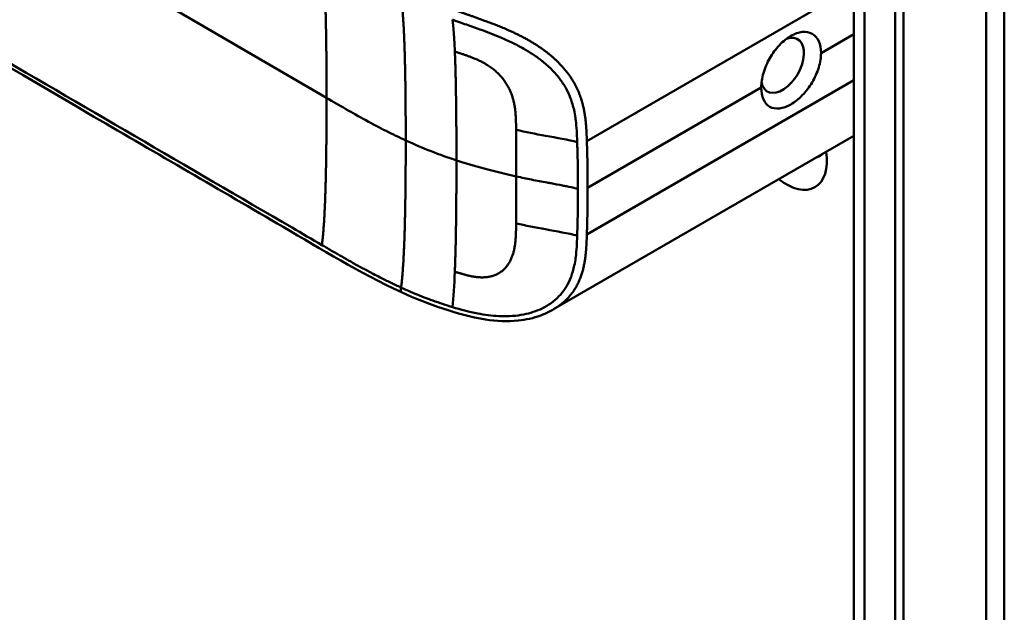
# Model space of a CAD drawing. Header units: millimetres. Extents: x 20 to 833, y 20 to 574.
# Tile 3 of 17: x 206 to 238, y 72 to 91. Entities that reach past the tile are written whole.
import ezdxf

# ---------------------------------------------------------------- set-up
doc = ezdxf.new("R2010")
doc.units = ezdxf.units.MM
doc.header["$LTSCALE"] = 2
doc.layers.add('Sichtbare Kanten(DIN)', color=7, linetype='Continuous', lineweight=50)
doc.layers.add('Sichtbare tangentiale Kanten(DIN)', color=7, linetype='Continuous', lineweight=50)

msp = doc.modelspace()

# ---------------------------------------------------------------- linework, layer by layer
at = {"layer": 'Sichtbare Kanten(DIN)'}
for p, q in [((233.572, 49.151), (233.572, 111.019)), ((234.914, 47.763), (234.914, 110.284)), ((235.188, 110.442), (235.188, 47.921)), ((223.766, 90.224), (223.766, 90.224)), ((233.572, 87.655), (223.804, 82.015))]:
    msp.add_line(p, q, dxfattribs=at)
for centre, major_axis, start_param, end_param in [((231.253, 89.951), (0.492, 0.852), 2.540385, 6.888941), ((231.378, 87.597), (0.93, -1.611), 5.310049, 7.256321), ((231.944, 87.923), (0.53, -0.918), 6.124253, 6.442118)]:
    msp.add_ellipse(centre, major_axis=major_axis, ratio=0.57735, start_param=start_param, end_param=end_param, dxfattribs=at)
for points, knots in [([(238.469, 114.285), (238.469, 103.398), (238.469, 92.512), (238.469, 71.889), (238.469, 62.153), (238.469, 52.417)], [0, 0, 0, 0, 10, 10, 18.943141, 18.943141, 18.943141, 18.943141]), ([(218.854, 82.569), (217.463, 83.208), (216.253, 83.967), (212.951, 85.89), (210.898, 87.086), (202.685, 91.868), (196.526, 95.455), (188.057, 100.386), (185.747, 101.731), (181.705, 104.085), (179.794, 105.01), (178.01, 106.452), (177.705, 106.752), (177.294, 107.309), (177.154, 107.56), (176.984, 108.027), (176.937, 108.243), (176.916, 108.565), (176.915, 108.668), (176.927, 108.851), (176.936, 108.928), (176.952, 109.028), (176.954, 109.036), (176.956, 109.05), (176.957, 109.055), (176.958, 109.062), (176.959, 109.065), (176.959, 109.069), (176.96, 109.071), (176.96, 109.073), (176.96, 109.073), (176.96, 109.074), (176.96, 109.074), (176.961, 109.075), (176.961, 109.076), (176.961, 109.077), (176.961, 109.077), (176.961, 109.078)], [0, 0, 0, 0, 1.330879, 1.330879, 3.517902, 3.517902, 10.078968, 10.078968, 12.539368, 12.539368, 14.385097, 14.385097, 14.827131, 14.827131, 15.157869, 15.157869, 15.425993, 15.425993, 15.548214, 15.548214, 15.639932, 15.639932, 15.648432, 15.648432, 15.652584, 15.652584, 15.654666, 15.654666, 15.655832, 15.655832, 15.656235, 15.656235, 15.656577, 15.656577, 15.657146, 15.657146, 15.657775, 15.657775, 15.657775, 15.657775]), ([(232.505, 90.352), (232.505, 90.493), (232.48, 90.63), (232.378, 90.848), (232.302, 90.931), (232.126, 91.029), (232.016, 91.052), (231.775, 91.027), (231.645, 90.98), (231.402, 90.84), (231.273, 90.737), (231.035, 90.485), (230.926, 90.336), (230.755, 90.037), (230.681, 89.867), (230.582, 89.533), (230.558, 89.369), (230.558, 89.228)], [-1.550092, -1.550092, -1.550092, -1.550092, -1.420561, -1.420561, -1.290997, -1.290997, -1.162206, -1.162206, -1.033415, -1.033415, -0.904355, -0.904355, -0.775296, -0.775296, -0.646001, -0.646001, -0.51674, -0.51674, -0.51674, -0.51674]), ([(232.505, 90.352), (232.505, 90.352), (232.505, 90.352), (232.505, 90.211), (232.48, 90.047), (232.378, 89.714), (232.302, 89.545), (232.126, 89.249), (232.016, 89.101), (231.775, 88.851), (231.645, 88.749), (231.524, 88.679), (231.402, 88.609), (231.273, 88.561), (231.035, 88.535), (230.926, 88.557), (230.755, 88.653), (230.681, 88.735), (230.582, 88.952), (230.558, 89.087), (230.558, 89.228), (230.558, 89.228), (230.558, 89.228)], [1.55009, 1.55009, 1.55009, 1.55009, 1.550123, 1.550123, 1.679687, 1.679687, 1.809251, 1.809251, 1.938041, 1.938041, 2.066832, 2.066832, 2.066832, 2.195892, 2.195892, 2.324951, 2.324951, 2.454246, 2.454246, 2.58354, 2.58354, 2.583573, 2.583573, 2.583573, 2.583573]), ([(223.804, 82.015), (223.803, 82.015), (223.801, 82.014), (223.799, 82.012), (223.797, 82.011), (223.793, 82.009), (223.79, 82.007), (223.782, 82.002), (223.776, 81.999), (223.759, 81.99), (223.748, 81.983), (223.707, 81.961), (223.678, 81.946), (223.56, 81.887), (223.472, 81.848), (223.148, 81.728), (222.902, 81.674), (222.301, 81.611), (221.94, 81.629), (221.111, 81.755), (220.644, 81.889), (219.732, 82.193), (219.282, 82.373), (218.854, 82.569)], [0, 0, 0, 0, 0.001294, 0.001294, 0.00269, 0.00269, 0.005129, 0.005129, 0.009712, 0.009712, 0.019866, 0.019866, 0.046471, 0.046471, 0.126297, 0.126297, 0.333994, 0.333994, 0.625513, 0.625513, 1.018787, 1.018787, 1.429049, 1.429049, 1.429049, 1.429049])]:
    msp.add_open_spline(points, degree=3, knots=knots, dxfattribs=at)
at = {"layer": 'Sichtbare tangentiale Kanten(DIN)'}
for p, q in [((233.924, 110.529), (233.924, 48.661)), ((216.414, 88.892), (180.514, 109.798)), ((233.572, 92.506), (224.884, 87.49)), ((232.505, 90.352), (233.572, 90.968)), ((233.572, 89.464), (224.884, 84.448)), ((224.91, 85.967), (230.558, 89.228)), ((222.582, 87.853), (222.582, 87.856)), ((222.582, 84.81), (222.582, 84.808)), ((218.837, 82.723), (218.839, 82.722))]:
    msp.add_line(p, q, dxfattribs=at)
for centre, major_axis, ratio, start_param, end_param in [((222.527, 86.09), (0.004, 3.508), 0.017337, 4.783225, 5.238941), ((222.527, 86.456), (0.002, -3.501), 0.017405, 1.081475, 1.537252)]:
    msp.add_ellipse(centre, major_axis=major_axis, ratio=ratio, start_param=start_param, end_param=end_param, dxfattribs=at)
for points, degree in [([(237.883, 51.6), (237.883, 82.534), (237.883, 113.468)], 2), ([(216.263, 93.505), (216.342, 92.966), (216.383, 92.173), (216.404, 91.156), (216.414, 90.027), (216.414, 88.892)], 5), ([(218.99, 87.509), (218.99, 88.644), (218.98, 89.773), (218.959, 90.79), (218.918, 91.583), (218.839, 92.122)], 5), ([(220.588, 90.401), (220.578, 90.649), (220.565, 90.879), (220.55, 91.088), (220.533, 91.274), (220.513, 91.436)], 5), ([(220.588, 90.401), (220.613, 89.834), (220.627, 89.168), (220.636, 88.425), (220.64, 87.645), (220.64, 86.86)], 5), ([(216.263, 84.105), (216.342, 84.735), (216.383, 85.576), (216.404, 86.617), (216.414, 87.757), (216.414, 88.892)], 5), ([(218.99, 87.509), (218.99, 86.374), (218.98, 85.233), (218.959, 84.193), (218.918, 83.352), (218.839, 82.722)], 5), ([(220.64, 86.86), (220.093, 87.039), (219.551, 87.252), (218.99, 87.509)], 3), ([(220.588, 83.238), (220.613, 83.843), (220.627, 84.533), (220.636, 85.288), (220.64, 86.076), (220.64, 86.86)], 5), ([(220.64, 86.86), (221.195, 86.679), (221.844, 86.505), (222.588, 86.338)], 3), ([(220.588, 83.238), (220.571, 82.795), (220.547, 82.408), (220.513, 82.086)], 3)]:
    msp.add_open_spline(points, degree=degree, dxfattribs=at)
for points, degree, knots in [([(189.338, 99.785), (194.57, 96.738), (199.807, 93.688), (205.038, 90.642), (208.455, 88.652), (211.873, 86.662), (215.29, 84.672), (215.614, 84.483), (215.938, 84.294), (216.263, 84.105)], 3, [3.186788, 3.186788, 3.186788, 3.186788, 8.760538, 8.760538, 8.760538, 12.401919, 12.401919, 12.401919, 12.747459, 12.747459, 12.747459, 12.747459]), ([(224.884, 87.49), (224.884, 87.491), (224.879, 87.635), (224.869, 87.921), (224.838, 88.356), (224.728, 88.944), (224.358, 89.67), (223.744, 90.306), (222.997, 90.799), (222.2, 91.172), (221.574, 91.402), (221.117, 91.561), (220.817, 91.666), (220.669, 91.72)], 5, [0, 0, 0, 0, 0, 0, 0.002102, 0.219803, 0.437505, 0.655206, 0.872907, 1.090608, 1.308309, 1.52601, 1.743633, 1.743633, 1.743633, 1.743633, 1.743633, 1.743633]), ([(220.513, 91.436), (220.529, 91.43), (220.544, 91.425), (220.56, 91.419), (220.656, 91.384), (220.752, 91.35), (220.848, 91.316), (221.001, 91.262), (221.155, 91.209), (221.316, 91.151), (221.427, 91.111), (221.539, 91.07), (221.649, 91.028), (221.759, 90.986), (221.865, 90.945), (221.973, 90.901), (222.008, 90.886), (222.044, 90.871), (222.081, 90.856), (222.209, 90.801), (222.338, 90.743), (222.463, 90.683), (222.587, 90.622), (222.708, 90.56), (222.828, 90.491), (222.934, 90.432), (223.039, 90.367), (223.141, 90.3), (223.242, 90.233), (223.337, 90.163), (223.43, 90.09), (223.453, 90.072), (223.477, 90.052), (223.5, 90.033), (223.603, 89.947), (223.7, 89.857), (223.789, 89.764), (223.878, 89.67), (223.959, 89.573), (224.031, 89.473), (224.101, 89.377), (224.163, 89.279), (224.217, 89.177), (224.272, 89.075), (224.32, 88.969), (224.361, 88.856), (224.364, 88.848), (224.367, 88.841), (224.369, 88.834), (224.413, 88.711), (224.45, 88.579), (224.478, 88.438), (224.496, 88.352), (224.509, 88.271), (224.52, 88.185), (224.521, 88.174), (224.522, 88.165), (224.523, 88.156), (224.537, 88.048), (224.546, 87.937), (224.553, 87.821), (224.56, 87.706), (224.564, 87.62), (224.569, 87.457)], 3, [0, 0, 0, 0, 0.013527, 0.013527, 0.013527, 0.095792, 0.095792, 0.095792, 0.227559, 0.227559, 0.227559, 0.318199, 0.318199, 0.318199, 0.408838, 0.408838, 0.408838, 0.438587, 0.438587, 0.438587, 0.543091, 0.543091, 0.543091, 0.647595, 0.647595, 0.647595, 0.739004, 0.739004, 0.739004, 0.830413, 0.830413, 0.830413, 0.853725, 0.853725, 0.853725, 0.956085, 0.956085, 0.956085, 1.058446, 1.058446, 1.058446, 1.157356, 1.157356, 1.157356, 1.256266, 1.256266, 1.256266, 1.263312, 1.263312, 1.263312, 1.386941, 1.386941, 1.386941, 1.462444, 1.462444, 1.462444, 1.471505, 1.471505, 1.471505, 1.578132, 1.578132, 1.578132, 1.68476, 1.68476, 1.68476, 1.68476]), ([(222.582, 87.856), (222.58, 88.029), (222.576, 88.469), (222.509, 88.977), (222.21, 89.615), (221.628, 90.031), (221.146, 90.222), (220.772, 90.337), (220.588, 90.401)], 5, [0, 0, 0, 0, 0, 0, 0.2492, 0.4992, 0.7492, 0.9992, 0.9992, 0.9992, 0.9992, 0.9992, 0.9992]), ([(218.99, 87.509), (218.563, 87.705), (218.147, 87.916), (217.694, 88.164), (217.24, 88.411), (216.827, 88.652), (216.414, 88.892)], 3, [0, 0, 0, 0, 0.4403832, 0.4403832, 0.4403832, 0.8807664, 0.8807664, 0.8807664, 0.8807664]), ([(224.569, 87.457), (224.28, 87.529), (223.896, 87.596), (223.541, 87.66), (223.207, 87.721), (222.891, 87.783), (222.582, 87.853)], 3, [0, 0, 0, 0, 0.4619377, 0.4619377, 0.4619377, 0.8961211, 0.8961211, 0.8961211, 0.8961211]), ([(224.91, 85.967), (224.91, 86.03), (224.909, 86.094), (224.909, 86.157), (224.909, 86.221), (224.909, 86.284), (224.908, 86.347), (224.907, 86.411), (224.907, 86.474), (224.906, 86.538), (224.905, 86.601), (224.904, 86.665), (224.903, 86.728), (224.902, 86.791), (224.901, 86.855), (224.9, 86.918), (224.898, 86.982), (224.897, 87.045), (224.895, 87.109), (224.894, 87.172), (224.892, 87.236), (224.89, 87.3), (224.888, 87.364), (224.886, 87.427), (224.884, 87.49)], 3, [0.000019, 0.000019, 0.000019, 0.000019, 0.0581611, 0.0581611, 0.0581611, 0.1162844, 0.1162844, 0.1162844, 0.1744076, 0.1744076, 0.1744076, 0.2325309, 0.2325309, 0.2325309, 0.2906542, 0.2906542, 0.2906542, 0.3487774, 0.3487774, 0.3487774, 0.4069007, 0.4069007, 0.4069007, 0.4650424, 0.4650424, 0.4650424, 0.4650424]), ([(224.595, 85.935), (224.595, 85.998), (224.594, 86.061), (224.594, 86.124), (224.593, 86.439), (224.588, 86.755), (224.58, 87.073), (224.579, 87.137), (224.577, 87.2), (224.575, 87.261), (224.573, 87.322), (224.571, 87.385), (224.569, 87.45), (224.569, 87.453), (224.569, 87.455), (224.569, 87.457)], 3, [0, 0, 0, 0, 0.0579521, 0.0579521, 0.0579521, 0.3477131, 0.3477131, 0.3477131, 0.4058533, 0.4058533, 0.4058533, 0.4636935, 0.4636935, 0.4636935, 0.4658128, 0.4658128, 0.4658128, 0.4658128]), ([(222.588, 86.338), (222.777, 86.296), (222.915, 86.267), (223.085, 86.233), (223.254, 86.199), (223.423, 86.168), (223.591, 86.136), (223.634, 86.129), (223.676, 86.121), (223.718, 86.113), (223.844, 86.09), (223.971, 86.066), (224.097, 86.042), (224.118, 86.038), (224.139, 86.034), (224.16, 86.03), (224.181, 86.025), (224.202, 86.021), (224.223, 86.017), (224.327, 85.996), (224.431, 85.974), (224.534, 85.949), (224.555, 85.944), (224.575, 85.939), (224.595, 85.935)], 3, [0, 0, 0, 0, 0.1300988, 0.1300988, 0.1300988, 0.2601975, 0.2601975, 0.2601975, 0.2927222, 0.2927222, 0.2927222, 0.3902963, 0.3902963, 0.3902963, 0.4065586, 0.4065586, 0.4065586, 0.422821, 0.422821, 0.422821, 0.5041327, 0.5041327, 0.5041327, 0.5203951, 0.5203951, 0.5203951, 0.5203951]), ([(224.884, 84.448), (224.884, 84.448), (224.885, 84.485), (224.888, 84.561), (224.891, 84.674), (224.895, 84.828), (224.9, 85.017), (224.903, 85.207), (224.906, 85.396), (224.908, 85.587), (224.909, 85.739), (224.91, 85.853), (224.91, 85.929), (224.91, 85.967)], 5, [0, 0, 0, 0, 0, 0, 0.00002, 0.0581515, 0.116283, 0.1744144, 0.2325459, 0.2906774, 0.3488089, 0.4069404, 0.465034, 0.465034, 0.465034, 0.465034, 0.465034, 0.465034]), ([(222.582, 84.808), (222.58, 84.635), (222.576, 84.179), (222.508, 83.684), (222.211, 83.141), (221.626, 82.989), (221.148, 83.064), (220.837, 83.162), (220.588, 83.238)], 5, [0, 0, 0, 0, 0, 0, 0.2491944, 0.4991944, 0.7491944, 0.9991944, 0.9991944, 0.9991944, 0.9991944, 0.9991944, 0.9991944]), ([(224.569, 84.415), (224.28, 84.486), (223.896, 84.553), (223.541, 84.618), (223.207, 84.678), (222.891, 84.741), (222.582, 84.81)], 3, [0, 0, 0, 0, 0.461945, 0.461945, 0.461945, 0.8961195, 0.8961195, 0.8961195, 0.8961195]), ([(220.513, 82.086), (220.779, 82.006), (221.054, 81.932), (221.331, 81.879), (221.561, 81.834), (221.793, 81.803), (222.025, 81.793), (222.044, 81.792), (222.064, 81.791), (222.084, 81.791), (222.213, 81.787), (222.341, 81.789), (222.465, 81.799), (222.589, 81.808), (222.709, 81.824), (222.829, 81.847), (222.935, 81.868), (223.04, 81.895), (223.141, 81.928), (223.242, 81.962), (223.338, 82), (223.43, 82.045), (223.454, 82.057), (223.478, 82.069), (223.502, 82.082), (223.605, 82.137), (223.701, 82.2), (223.79, 82.27), (223.879, 82.34), (223.96, 82.417), (224.032, 82.5), (224.102, 82.58), (224.163, 82.665), (224.218, 82.755), (224.272, 82.846), (224.32, 82.942), (224.361, 83.047), (224.364, 83.055), (224.367, 83.062), (224.37, 83.069), (224.412, 83.181), (224.448, 83.303), (224.476, 83.436), (224.494, 83.521), (224.508, 83.603), (224.519, 83.69), (224.521, 83.701), (224.522, 83.712), (224.523, 83.722), (224.537, 83.829), (224.546, 83.938), (224.553, 84.053), (224.56, 84.167), (224.564, 84.253), (224.569, 84.415)], 3, [0, 0, 0, 0, 0.230762, 0.230762, 0.230762, 0.423227, 0.423227, 0.423227, 0.439515, 0.439515, 0.439515, 0.543734, 0.543734, 0.543734, 0.647952, 0.647952, 0.647952, 0.739173, 0.739173, 0.739173, 0.830393, 0.830393, 0.830393, 0.854195, 0.854195, 0.854195, 0.956483, 0.956483, 0.956483, 1.058772, 1.058772, 1.058772, 1.157514, 1.157514, 1.157514, 1.256255, 1.256255, 1.256255, 1.263482, 1.263482, 1.263482, 1.383867, 1.383867, 1.383867, 1.461303, 1.461303, 1.461303, 1.471606, 1.471606, 1.471606, 1.578168, 1.578168, 1.578168, 1.684731, 1.684731, 1.684731, 1.684731]), ([(223.804, 82.015), (223.916, 82.08), (224.147, 82.238), (224.453, 82.536), (224.732, 83.039), (224.839, 83.59), (224.869, 84.019), (224.879, 84.303), (224.884, 84.446), (224.884, 84.448)], 5, [0.9013192, 0.9013192, 0.9013192, 0.9013192, 0.9013192, 0.9013192, 1.088696, 1.3063885, 1.5240809, 1.7417733, 1.7438745, 1.7438745, 1.7438745, 1.7438745, 1.7438745, 1.7438745]), ([(216.263, 84.105), (216.309, 84.078), (216.356, 84.051), (216.403, 84.024), (216.46, 83.991), (216.516, 83.958), (216.579, 83.922), (216.691, 83.856), (216.79, 83.8), (216.886, 83.745), (216.893, 83.74), (216.902, 83.735), (216.911, 83.73), (217.012, 83.672), (217.106, 83.619), (217.203, 83.565), (217.307, 83.506), (217.411, 83.448), (217.517, 83.391), (217.622, 83.333), (217.728, 83.276), (217.832, 83.221), (217.863, 83.205), (217.895, 83.188), (217.927, 83.171), (218.004, 83.131), (218.081, 83.091), (218.16, 83.051), (218.271, 82.995), (218.382, 82.939), (218.495, 82.885), (218.608, 82.83), (218.723, 82.776), (218.837, 82.723)], 3, [0, 0, 0, 0, 0.0493687, 0.0493687, 0.0493687, 0.1101418, 0.1101418, 0.1101418, 0.2201433, 0.2201433, 0.2201433, 0.2290985, 0.2290985, 0.2290985, 0.3299892, 0.3299892, 0.3299892, 0.4391613, 0.4391613, 0.4391613, 0.5480388, 0.5480388, 0.5480388, 0.5800984, 0.5800984, 0.5800984, 0.6576871, 0.6576871, 0.6576871, 0.7681813, 0.7681813, 0.7681813, 0.8792555, 0.8792555, 0.8792555, 0.8792555]), ([(218.855, 82.571), (218.845, 82.575), (218.838, 82.584), (218.834, 82.599), (218.827, 82.628), (218.831, 82.673), (218.837, 82.723)], 3, [0.4569914, 0.4569914, 0.4569914, 0.4569914, 0.6504188, 0.6504188, 0.6504188, 1, 1, 1, 1]), ([(218.839, 82.722), (218.845, 82.72), (218.85, 82.717), (218.856, 82.715), (218.929, 82.681), (219.006, 82.647), (219.078, 82.615), (219.264, 82.534), (219.465, 82.451), (219.665, 82.375), (219.683, 82.369), (219.7, 82.362), (219.718, 82.355), (219.77, 82.336), (219.821, 82.317), (219.873, 82.298), (220.081, 82.223), (220.295, 82.152), (220.513, 82.086)], 3, [0, 0, 0, 0, 0.0053162, 0.0053162, 0.0053162, 0.0755048, 0.0755048, 0.0755048, 0.2568405, 0.2568405, 0.2568405, 0.2725259, 0.2725259, 0.2725259, 0.3194664, 0.3194664, 0.3194664, 0.5075707, 0.5075707, 0.5075707, 0.5075707])]:
    msp.add_open_spline(points, degree=degree, knots=knots, dxfattribs=at)
msp.add_rational_spline([(224.595, 85.934), (224.595, 85.903), (224.595, 85.871), (224.594, 85.84), (224.594, 85.808), (224.594, 85.777), (224.594, 85.745), (224.593, 85.493), (224.59, 85.241), (224.585, 84.989), (224.583, 84.928), (224.582, 84.865), (224.58, 84.8), (224.579, 84.733), (224.577, 84.67), (224.575, 84.61), (224.573, 84.55), (224.571, 84.488), (224.569, 84.422), (224.569, 84.419), (224.569, 84.417), (224.569, 84.415)], [1, 1, 1, 1, 1.00008958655, 1.00008958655, 1, 1, 1, 1, 1.00223380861, 1.00223380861, 1, 1.00382742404, 1.00382742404, 1, 1.00355055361, 1.00355055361, 1, 1, 1, 1], degree=3, knots=[0, 0, 0, 0, 0.0289474, 0.0289474, 0.0289474, 0.0578949, 0.0578949, 0.0578949, 0.2897354, 0.2897354, 0.2897354, 0.347694, 0.347694, 0.347694, 0.4058538, 0.4058538, 0.4058538, 0.4636922, 0.4636922, 0.4636922, 0.4658129, 0.4658129, 0.4658129, 0.4658129], dxfattribs=at)

doc.saveas('drawing.dxf')
